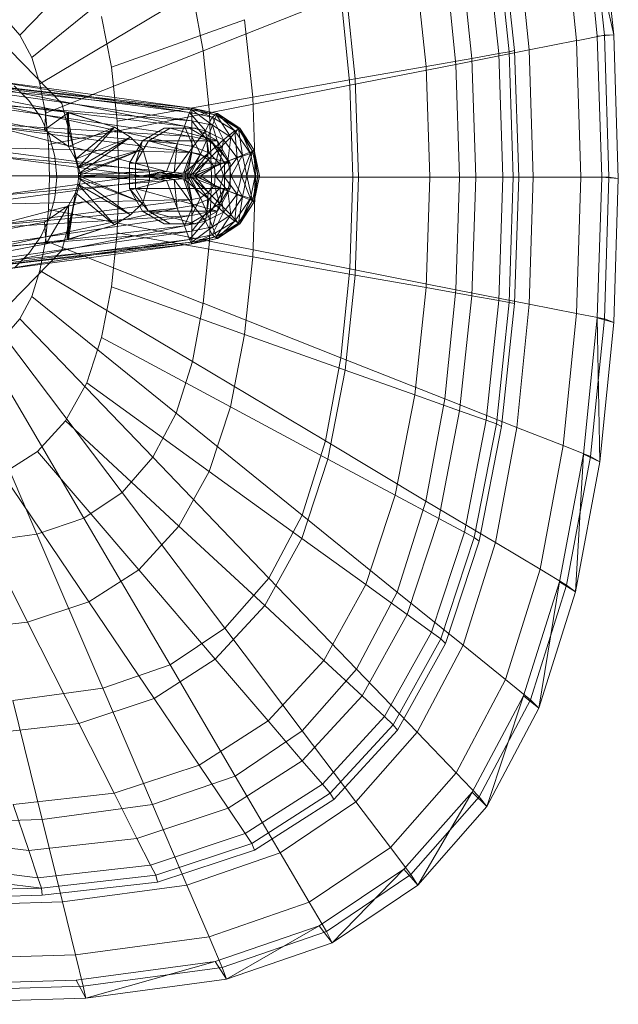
# Model space of a CAD drawing. Header units: metres. Extents: x 391.1 to 430.4, y 12.7 to 28.4.
# Tile 41 of 166: x 401.625 to 401.757, y 26.435 to 26.653. Entities that reach past the tile are written whole.
import ezdxf

# ---------------------------------------------------------------- set-up
doc = ezdxf.new("R2010")
doc.units = ezdxf.units.M
doc.layers.add('02_MOBILIARIO', color=7, linetype='Continuous', lineweight=18)
doc.layers.add('A-DETL-____-MBND', color=7, linetype='Continuous', lineweight=18)

# ---------------------------------------------------------------- blocks, each defined once
blk = doc.blocks.new('Family - Rentamans PB-155389-02_ELEC_P0')
at = {"layer": 'A-DETL-____-MBND', "color": 253, "true_color": 0xaaaaaa}
for p, q in [((0.16218, 0.24466), (0.13282, 0.21409)), ((0.26035, 0.21386), (0.2573, 0.24402)), ((0.26398, 0.21415), (0.2573, 0.24402)), ((0.26192, 0.2141), (0.25887, 0.24449)), ((0.26398, 0.21415), (0.26089, 0.24493)), ((0.25575, 0.21289), (0.25282, 0.2421)), ((0.23806, 0.23729), (0.24088, 0.21045)), ((0.23919, 0.23784), (0.24205, 0.21072)), ((0.24532, 0.21083), (0.24258, 0.23805)), ((0.16731, 0.23496), (0.13541, 0.20918)), ((0.2358, 0.23649), (0.23859, 0.21004)), ((0.22995, 0.23441), (0.23263, 0.20898)), ((0.22004, 0.23089), (0.22254, 0.20719)), ((0.22913, 0.20764), (0.2267, 0.23178)), ((0.20468, 0.22542), (0.20689, 0.20442)), ((0.17092, 0.2235), (0.13724, 0.20338)), ((0.17092, 0.2235), (0.1733, 0.21066)), ((0.20373, 0.22269), (0.1733, 0.21066)), ((0.20373, 0.22269), (0.2057, 0.20303)), ((0.12937, 0.21801), (0.13282, 0.21409)), ((0.15084, 0.21822), (0.15302, 0.20705)), ((0.15302, 0.20705), (0.18245, 0.21752)), ((0.18245, 0.21752), (0.18425, 0.2004)), ((0.13282, 0.21409), (0.13541, 0.20918)), ((0.25576, 0.21288), (0.26192, 0.2141)), ((0.26398, 0.21415), (0.26035, 0.21386)), ((0.26136, 0.18276), (0.26035, 0.21386)), ((0.26192, 0.2141), (0.26398, 0.21415)), ((0.26293, 0.18276), (0.26192, 0.2141)), ((0.265, 0.1824), (0.26398, 0.21415)), ((0.24532, 0.21083), (0.25575, 0.21289)), ((0.25672, 0.18276), (0.25576, 0.21288)), ((0.13052, 0.21088), (0.1421, 0.19899)), ((0.1421, 0.19899), (0.13052, 0.21088)), ((0.13541, 0.20918), (0.13724, 0.20338)), ((0.1733, 0.21066), (0.13844, 0.19688)), ((0.1733, 0.21066), (0.17468, 0.19692)), ((0.22254, 0.20719), (0.23263, 0.20898)), ((0.22913, 0.20764), (0.24532, 0.21083)), ((0.23263, 0.20898), (0.23859, 0.21004)), ((0.23263, 0.20898), (0.23351, 0.18276)), ((0.23859, 0.21004), (0.24088, 0.21045)), ((0.23859, 0.21004), (0.2395, 0.18276)), ((0.24088, 0.21045), (0.24205, 0.21072)), ((0.24088, 0.21045), (0.24181, 0.18276)), ((0.24205, 0.21072), (0.24299, 0.18276)), ((0.24622, 0.18276), (0.24532, 0.21083)), ((0.08657, 0.20799), (0.13857, 0.19799)), ((0.08657, 0.20799), (0.13857, 0.19799)), ((0.15302, 0.20705), (0.15427, 0.19509)), ((0.2057, 0.20303), (0.22913, 0.20764)), ((0.20689, 0.20442), (0.22254, 0.20719)), ((0.22254, 0.20719), (0.22336, 0.18276)), ((0.22993, 0.18276), (0.22913, 0.20764)), ((0.11077, 0.20469), (0.17077, 0.19759)), ((0.11077, 0.20469), (0.17077, 0.19799)), ((0.17077, 0.19799), (0.11077, 0.20469)), ((0.13827, 0.19319), (0.08227, 0.20349)), ((0.13827, 0.19319), (0.08227, 0.20349)), ((0.11377, 0.20329), (0.17077, 0.19519)), ((0.17077, 0.19759), (0.11377, 0.20329)), ((0.12677, 0.20399), (0.17077, 0.19799)), ((0.12677, 0.20399), (0.17027, 0.19699)), ((0.12677, 0.20259), (0.17027, 0.19699)), ((0.16917, 0.19399), (0.12677, 0.20259)), ((0.13157, 0.20287), (0.13481, 0.19963)), ((0.13157, 0.20287), (0.13481, 0.19963)), ((0.13724, 0.20338), (0.13844, 0.19688)), ((0.2057, 0.20303), (0.17468, 0.19693)), ((0.18425, 0.2004), (0.20689, 0.20442)), ((0.2057, 0.20303), (0.20635, 0.18276)), ((0.20689, 0.20442), (0.20762, 0.18276)), ((0.18425, 0.2004), (0.15428, 0.19509)), ((0.18425, 0.2004), (0.18485, 0.18276)), ((0.11777, 0.19949), (0.17077, 0.19169)), ((0.11777, 0.19949), (0.17077, 0.19519)), ((0.12677, 0.19899), (0.16917, 0.19399)), ((0.16757, 0.19009), (0.12677, 0.19899)), ((0.13481, 0.19963), (0.13743, 0.19588)), ((0.13481, 0.19963), (0.13743, 0.19588)), ((0.13857, 0.19799), (0.13827, 0.19319)), ((0.14327, 0.19699), (0.13857, 0.19799)), ((0.13857, 0.19799), (0.14357, 0.19699)), ((0.14327, 0.19699), (0.13857, 0.19799)), ((0.1421, 0.19899), (0.14634, 0.18276)), ((0.14634, 0.18276), (0.1421, 0.19899)), ((0.17027, 0.19699), (0.17077, 0.19799)), ((0.17077, 0.19799), (0.17077, 0.19759)), ((0.17077, 0.19799), (0.17627, 0.19639)), ((0.17077, 0.19799), (0.17637, 0.19679)), ((0.17637, 0.19679), (0.17077, 0.19799)), ((0.17077, 0.19799), (0.17647, 0.19679)), ((0.17527, 0.19599), (0.17077, 0.19799)), ((0.13743, 0.19588), (0.13937, 0.19174)), ((0.13743, 0.19588), (0.13937, 0.19174)), ((0.14357, 0.19699), (0.13827, 0.19319)), ((0.13844, 0.19688), (0.13914, 0.18993)), ((0.17468, 0.19692), (0.13914, 0.18993)), ((0.14327, 0.19699), (0.14357, 0.19699)), ((0.15367, 0.19379), (0.14327, 0.19699)), ((0.14507, 0.18669), (0.14327, 0.19699)), ((0.14357, 0.18949), (0.14327, 0.19699)), ((0.15367, 0.19379), (0.14357, 0.19699)), ((0.14357, 0.19699), (0.15367, 0.19379)), ((0.14357, 0.19699), (0.14357, 0.18949)), ((0.16917, 0.19399), (0.17027, 0.19699)), ((0.17027, 0.19699), (0.17527, 0.19599)), ((0.17027, 0.19699), (0.17377, 0.19299)), ((0.17077, 0.19759), (0.17077, 0.19519)), ((0.17077, 0.19759), (0.17537, 0.19419)), ((0.17627, 0.19639), (0.17077, 0.19759)), ((0.17377, 0.19299), (0.17527, 0.19599)), ((0.17468, 0.19692), (0.17514, 0.18276)), ((0.17527, 0.19599), (0.17637, 0.19679)), ((0.17527, 0.19599), (0.18027, 0.19299)), ((0.17777, 0.19099), (0.17527, 0.19599)), ((0.17627, 0.19639), (0.17537, 0.19419)), ((0.17647, 0.19679), (0.17627, 0.19639)), ((0.17627, 0.19639), (0.17937, 0.19159)), ((0.18107, 0.19339), (0.17627, 0.19639)), ((0.17637, 0.19679), (0.17647, 0.19679)), ((0.17637, 0.19679), (0.18137, 0.19359)), ((0.18027, 0.19299), (0.17637, 0.19679)), ((0.17647, 0.19679), (0.18107, 0.19339)), ((0.18137, 0.19359), (0.17647, 0.19679)), ((0.17647, 0.19679), (0.18137, 0.19359)), ((0.17077, 0.19169), (0.11947, 0.19479)), ((0.11947, 0.19479), (0.17077, 0.18819)), ((0.12677, 0.19399), (0.16757, 0.19009)), ((0.16517, 0.18399), (0.12677, 0.19399)), ((0.15367, 0.19379), (0.14357, 0.18949)), ((0.15367, 0.19379), (0.14507, 0.18669)), ((0.14507, 0.18669), (0.15367, 0.19379)), ((0.14557, 0.18479), (0.15367, 0.19379)), ((0.15367, 0.19379), (0.15727, 0.19159)), ((0.15727, 0.19159), (0.15367, 0.19379)), ((0.15428, 0.19509), (0.15469, 0.18276)), ((0.16757, 0.19009), (0.16917, 0.19399)), ((0.16917, 0.19399), (0.17377, 0.19299)), ((0.17107, 0.18949), (0.16917, 0.19399)), ((0.17077, 0.19519), (0.17077, 0.19169)), ((0.17077, 0.19519), (0.17407, 0.19099)), ((0.17077, 0.19519), (0.17537, 0.19419)), ((0.17537, 0.19419), (0.17407, 0.19099)), ((0.17537, 0.19419), (0.17687, 0.18909)), ((0.17537, 0.19419), (0.17937, 0.19159)), ((0.13827, 0.19319), (0.14357, 0.18949)), ((0.13827, 0.19319), (0.14357, 0.18949)), ((0.13937, 0.19174), (0.14055, 0.18732)), ((0.13937, 0.19174), (0.14055, 0.18732)), ((0.15727, 0.19159), (0.14507, 0.18669)), ((0.15727, 0.19159), (0.14557, 0.18479)), ((0.14557, 0.18479), (0.15727, 0.19159)), ((0.14577, 0.18349), (0.15727, 0.19159)), ((0.15727, 0.19159), (0.15997, 0.18889)), ((0.15997, 0.18889), (0.15727, 0.19159)), ((0.16465, 0.19359), (0.15986, 0.19079)), ((0.16119, 0.19079), (0.16599, 0.19359)), ((0.16599, 0.19359), (0.16465, 0.19359)), ((0.17028, 0.19359), (0.16465, 0.19359)), ((0.17644, 0.19079), (0.16599, 0.19359)), ((0.16599, 0.19359), (0.17163, 0.19359)), ((0.17163, 0.19359), (0.17028, 0.19359)), ((0.17509, 0.19079), (0.17028, 0.19359)), ((0.17077, 0.19169), (0.17077, 0.18819)), ((0.17407, 0.19099), (0.17077, 0.19169)), ((0.17077, 0.19169), (0.17267, 0.18779)), ((0.17107, 0.18949), (0.17377, 0.19299)), ((0.17644, 0.19079), (0.17163, 0.19359)), ((0.17377, 0.19299), (0.17777, 0.19099)), ((0.17377, 0.19299), (0.17457, 0.18809)), ((0.17937, 0.19159), (0.17687, 0.18909)), ((0.17777, 0.19099), (0.18027, 0.19299)), ((0.17937, 0.19159), (0.17877, 0.18629)), ((0.18107, 0.19339), (0.17937, 0.19159)), ((0.17937, 0.19159), (0.18197, 0.18759)), ((0.18027, 0.19299), (0.18137, 0.19359)), ((0.18027, 0.19299), (0.18377, 0.18799)), ((0.18077, 0.18699), (0.18027, 0.19299)), ((0.18137, 0.19359), (0.18107, 0.19339)), ((0.18107, 0.19339), (0.18197, 0.18759)), ((0.18417, 0.18849), (0.18107, 0.19339)), ((0.18137, 0.19359), (0.18417, 0.18849)), ((0.18137, 0.19359), (0.18457, 0.18869)), ((0.18457, 0.18869), (0.18137, 0.19359)), ((0.18377, 0.18799), (0.18137, 0.19359)), ((0.17077, 0.18819), (0.12097, 0.18939)), ((0.12097, 0.18939), (0.16927, 0.18299)), ((0.13914, 0.18993), (0.13937, 0.18276)), ((0.14357, 0.18949), (0.14507, 0.18669)), ((0.14357, 0.18949), (0.14507, 0.18669)), ((0.15986, 0.19079), (0.15705, 0.18579)), ((0.15986, 0.19079), (0.15837, 0.18579)), ((0.15837, 0.18579), (0.16119, 0.19079)), ((0.15986, 0.19079), (0.16119, 0.19079)), ((0.16119, 0.19079), (0.17644, 0.19079)), ((0.17925, 0.18579), (0.16119, 0.19079)), ((0.16517, 0.18399), (0.16757, 0.19009)), ((0.16687, 0.18379), (0.16757, 0.19009)), ((0.16687, 0.18379), (0.17107, 0.18949)), ((0.16757, 0.19009), (0.17107, 0.18949)), ((0.16897, 0.18359), (0.17107, 0.18949)), ((0.17107, 0.18949), (0.17457, 0.18809)), ((0.17407, 0.19099), (0.17267, 0.18779)), ((0.17687, 0.18909), (0.17407, 0.19099)), ((0.17407, 0.19099), (0.17437, 0.18659)), ((0.17457, 0.18809), (0.17777, 0.19099)), ((0.17644, 0.19079), (0.17509, 0.19079)), ((0.17925, 0.18579), (0.17509, 0.19079)), ((0.178, 0.18579), (0.17509, 0.19079)), ((0.17925, 0.18579), (0.17644, 0.19079)), ((0.17697, 0.18569), (0.17777, 0.19099)), ((0.17777, 0.19099), (0.18077, 0.18699)), ((0.12677, 0.18739), (0.16517, 0.18399)), ((0.15977, 0.18299), (0.12677, 0.18739)), ((0.14055, 0.18732), (0.14095, 0.18276)), ((0.14055, 0.18732), (0.14095, 0.18276)), ((0.15997, 0.18889), (0.14557, 0.18479)), ((0.15997, 0.18889), (0.14577, 0.18349)), ((0.14577, 0.18299), (0.15997, 0.18889)), ((0.14577, 0.18349), (0.15997, 0.18889)), ((0.15997, 0.18889), (0.16147, 0.18389)), ((0.16147, 0.18389), (0.15997, 0.18889)), ((0.16897, 0.18359), (0.17457, 0.18809)), ((0.17077, 0.18819), (0.16927, 0.18299)), ((0.17077, 0.18819), (0.16977, 0.18299)), ((0.17267, 0.18779), (0.16977, 0.18299)), ((0.17267, 0.18779), (0.17037, 0.18299)), ((0.17267, 0.18779), (0.17077, 0.18819)), ((0.17457, 0.18809), (0.17097, 0.18339)), ((0.17437, 0.18659), (0.17267, 0.18779)), ((0.17687, 0.18909), (0.17437, 0.18659)), ((0.17457, 0.18809), (0.17697, 0.18569)), ((0.17687, 0.18909), (0.17577, 0.18499)), ((0.17877, 0.18629), (0.17687, 0.18909)), ((0.18197, 0.18759), (0.17877, 0.18629)), ((0.18197, 0.18759), (0.17947, 0.18299)), ((0.18077, 0.18699), (0.18377, 0.18799)), ((0.18177, 0.18299), (0.18377, 0.18799)), ((0.18417, 0.18849), (0.18197, 0.18759)), ((0.18197, 0.18759), (0.18297, 0.18299)), ((0.18417, 0.18849), (0.18297, 0.18299)), ((0.18377, 0.18799), (0.18457, 0.18869)), ((0.18377, 0.18799), (0.18477, 0.18299)), ((0.18457, 0.18869), (0.18417, 0.18849)), ((0.18537, 0.18299), (0.18417, 0.18849)), ((0.18457, 0.18869), (0.18577, 0.18299)), ((0.18577, 0.18299), (0.18457, 0.18869)), ((0.18457, 0.18869), (0.18537, 0.18299)), ((0.18457, 0.18869), (0.18477, 0.18299)), ((0.14507, 0.18669), (0.14557, 0.18479)), ((0.14507, 0.18669), (0.14557, 0.18479)), ((0.15705, 0.18579), (0.15837, 0.18579)), ((0.15705, 0.18579), (0.15705, 0.18019)), ((0.15837, 0.18579), (0.17925, 0.18579)), ((0.15837, 0.18019), (0.15837, 0.18579)), ((0.17437, 0.18659), (0.17037, 0.18299)), ((0.17097, 0.18339), (0.17697, 0.18569)), ((0.17437, 0.18659), (0.17137, 0.18299)), ((0.17577, 0.18499), (0.17137, 0.18299)), ((0.17177, 0.18299), (0.17697, 0.18569)), ((0.17577, 0.18499), (0.17267, 0.18299)), ((0.17577, 0.18499), (0.17437, 0.18659)), ((0.17877, 0.18629), (0.17577, 0.18499)), ((0.17597, 0.18299), (0.17577, 0.18499)), ((0.17877, 0.18629), (0.17597, 0.18299)), ((0.17697, 0.18569), (0.18077, 0.18699)), ((0.17697, 0.18569), (0.17777, 0.18299)), ((0.17777, 0.18299), (0.18077, 0.18699)), ((0.178, 0.18019), (0.178, 0.18579)), ((0.178, 0.18579), (0.17925, 0.18579)), ((0.17947, 0.18299), (0.17877, 0.18629)), ((0.17925, 0.18019), (0.17925, 0.18579)), ((0.18077, 0.18699), (0.18177, 0.18299)), ((0.16927, 0.18299), (0.12097, 0.17659)), ((0.16927, 0.18299), (0.12177, 0.18299)), ((0.12677, 0.17859), (0.15977, 0.18299)), ((0.12687, 0.18299), (0.15977, 0.18299)), ((0.13937, 0.18276), (0.13914, 0.17559)), ((0.17514, 0.18276), (0.13937, 0.18276)), ((0.14095, 0.18276), (0.14055, 0.1782)), ((0.14095, 0.18276), (0.14055, 0.1782)), ((0.14634, 0.18276), (0.1421, 0.16652)), ((0.1421, 0.16652), (0.14634, 0.18276)), ((0.14557, 0.18479), (0.14577, 0.18349)), ((0.14557, 0.18479), (0.14577, 0.18349)), ((0.16147, 0.18389), (0.14577, 0.18349)), ((0.14577, 0.18299), (0.16147, 0.18389)), ((0.14577, 0.18349), (0.14577, 0.18299)), ((0.14577, 0.18349), (0.14577, 0.18299)), ((0.14577, 0.18299), (0.16147, 0.18209)), ((0.16147, 0.18209), (0.14577, 0.18299)), ((0.14577, 0.18249), (0.14577, 0.18299)), ((0.14577, 0.18299), (0.14577, 0.18249)), ((0.14577, 0.18299), (0.15997, 0.17709)), ((0.15997, 0.17709), (0.14577, 0.18299)), ((0.15469, 0.18276), (0.15428, 0.17043)), ((0.18485, 0.18276), (0.15469, 0.18276)), ((0.15977, 0.18299), (0.16517, 0.18399)), ((0.15977, 0.18299), (0.16077, 0.18299)), ((0.16517, 0.18199), (0.15977, 0.18299)), ((0.16077, 0.18299), (0.16517, 0.18399)), ((0.16077, 0.18299), (0.16687, 0.18379)), ((0.16517, 0.18199), (0.16077, 0.18299)), ((0.16077, 0.18299), (0.16377, 0.18299)), ((0.16687, 0.18219), (0.16077, 0.18299)), ((0.16147, 0.18209), (0.16147, 0.18389)), ((0.16147, 0.18389), (0.16147, 0.18209)), ((0.16377, 0.18299), (0.16687, 0.18379)), ((0.16377, 0.18299), (0.16897, 0.18359)), ((0.16687, 0.18219), (0.16377, 0.18299)), ((0.16377, 0.18299), (0.16477, 0.18299)), ((0.16897, 0.18239), (0.16377, 0.18299)), ((0.16477, 0.18299), (0.16897, 0.18359)), ((0.16477, 0.18299), (0.17097, 0.18339)), ((0.16897, 0.18239), (0.16477, 0.18299)), ((0.16477, 0.18299), (0.17177, 0.18299)), ((0.17097, 0.18259), (0.16477, 0.18299)), ((0.16517, 0.18399), (0.16687, 0.18379)), ((0.16687, 0.18379), (0.16897, 0.18359)), ((0.16897, 0.18359), (0.17097, 0.18339)), ((0.16977, 0.18299), (0.16927, 0.18299)), ((0.16927, 0.18299), (0.17077, 0.17779)), ((0.16977, 0.18299), (0.17077, 0.17779)), ((0.17037, 0.18299), (0.16977, 0.18299)), ((0.16977, 0.18299), (0.17267, 0.17819)), ((0.17037, 0.18299), (0.17267, 0.17819)), ((0.17137, 0.18299), (0.17037, 0.18299)), ((0.17037, 0.18299), (0.17437, 0.17939)), ((0.17097, 0.18339), (0.17177, 0.18299)), ((0.17097, 0.18259), (0.17177, 0.18299)), ((0.17137, 0.18299), (0.17437, 0.17939)), ((0.17267, 0.18299), (0.17137, 0.18299)), ((0.17137, 0.18299), (0.17577, 0.18099)), ((0.17177, 0.18299), (0.17777, 0.18299)), ((0.17177, 0.18299), (0.17697, 0.18029)), ((0.17597, 0.18299), (0.17267, 0.18299)), ((0.17267, 0.18299), (0.17577, 0.18099)), ((0.17514, 0.18276), (0.17468, 0.16859)), ((0.20635, 0.18276), (0.17514, 0.18276)), ((0.17597, 0.18299), (0.17577, 0.18099)), ((0.17947, 0.18299), (0.17597, 0.18299)), ((0.17877, 0.17969), (0.17597, 0.18299)), ((0.17697, 0.18029), (0.17777, 0.18299)), ((0.17777, 0.18299), (0.18177, 0.18299)), ((0.17777, 0.18299), (0.18077, 0.17899)), ((0.17947, 0.18299), (0.17877, 0.17969)), ((0.18297, 0.18299), (0.17947, 0.18299)), ((0.18197, 0.17839), (0.17947, 0.18299)), ((0.18077, 0.17899), (0.18177, 0.18299)), ((0.18177, 0.18299), (0.18477, 0.18299)), ((0.18177, 0.18299), (0.18377, 0.17799)), ((0.18297, 0.18299), (0.18197, 0.17839)), ((0.18537, 0.18299), (0.18297, 0.18299)), ((0.18297, 0.18299), (0.18417, 0.17749)), ((0.18477, 0.18299), (0.18377, 0.17799)), ((0.18537, 0.18299), (0.18417, 0.17749)), ((0.18485, 0.18276), (0.18425, 0.16511)), ((0.18457, 0.17729), (0.18577, 0.18299)), ((0.18577, 0.18299), (0.18457, 0.17729)), ((0.18457, 0.17729), (0.18537, 0.18299)), ((0.18477, 0.18299), (0.18457, 0.17729)), ((0.18477, 0.18299), (0.18577, 0.18299)), ((0.20762, 0.18276), (0.18485, 0.18276)), ((0.18577, 0.18299), (0.18537, 0.18299)), ((0.20635, 0.18276), (0.2057, 0.16248)), ((0.20635, 0.18276), (0.22993, 0.18276)), ((0.20762, 0.18276), (0.20689, 0.1611)), ((0.20762, 0.18276), (0.22336, 0.18276)), ((0.22336, 0.18276), (0.22254, 0.15832)), ((0.22336, 0.18276), (0.23351, 0.18276)), ((0.22913, 0.15787), (0.22993, 0.18276)), ((0.22993, 0.18276), (0.24622, 0.18276)), ((0.23351, 0.18276), (0.23262, 0.15653)), ((0.23351, 0.18276), (0.2395, 0.18276)), ((0.2395, 0.18276), (0.23859, 0.15548)), ((0.2395, 0.18276), (0.24181, 0.18276)), ((0.24181, 0.18276), (0.24088, 0.15507)), ((0.24181, 0.18276), (0.24299, 0.18276)), ((0.24299, 0.18276), (0.24205, 0.15479)), ((0.24532, 0.15469), (0.24622, 0.18276)), ((0.24622, 0.18276), (0.25672, 0.18276)), ((0.25576, 0.15263), (0.25672, 0.18276)), ((0.25672, 0.18276), (0.26293, 0.18276)), ((0.26035, 0.15166), (0.26136, 0.18276)), ((0.265, 0.1824), (0.26136, 0.18276)), ((0.26192, 0.15141), (0.26293, 0.18276)), ((0.26293, 0.18276), (0.265, 0.1824)), ((0.12677, 0.17859), (0.16517, 0.18199)), ((0.12677, 0.17199), (0.16517, 0.18199)), ((0.14507, 0.17929), (0.14557, 0.18119)), ((0.14557, 0.18119), (0.14507, 0.17929)), ((0.14557, 0.18119), (0.14577, 0.18249)), ((0.14577, 0.18249), (0.14557, 0.18119)), ((0.15727, 0.17439), (0.14557, 0.18119)), ((0.14557, 0.18119), (0.15727, 0.17439)), ((0.14557, 0.18119), (0.15367, 0.17219)), ((0.15367, 0.17219), (0.14557, 0.18119)), ((0.15997, 0.17709), (0.14577, 0.18249)), ((0.14577, 0.18249), (0.15997, 0.17709)), ((0.14577, 0.18249), (0.15727, 0.17439)), ((0.15727, 0.17439), (0.14577, 0.18249)), ((0.15997, 0.17709), (0.16147, 0.18209)), ((0.16147, 0.18209), (0.15997, 0.17709)), ((0.16517, 0.18199), (0.16687, 0.18219)), ((0.16757, 0.17589), (0.16517, 0.18199)), ((0.16687, 0.18219), (0.16897, 0.18239)), ((0.16757, 0.17589), (0.16687, 0.18219)), ((0.17107, 0.17649), (0.16687, 0.18219)), ((0.16897, 0.18239), (0.17097, 0.18259)), ((0.17107, 0.17649), (0.16897, 0.18239)), ((0.17457, 0.17789), (0.16897, 0.18239)), ((0.17097, 0.18259), (0.17697, 0.18029)), ((0.17457, 0.17789), (0.17097, 0.18259)), ((0.17577, 0.18099), (0.17437, 0.17939)), ((0.17577, 0.18099), (0.17687, 0.17689)), ((0.17577, 0.18099), (0.17877, 0.17969)), ((0.26398, 0.15065), (0.265, 0.1824)), ((0.14327, 0.16899), (0.14507, 0.17929)), ((0.14357, 0.17649), (0.14507, 0.17929)), ((0.14507, 0.17929), (0.14357, 0.17649)), ((0.14507, 0.17929), (0.14357, 0.16899)), ((0.15367, 0.17219), (0.14507, 0.17929)), ((0.14507, 0.17929), (0.15367, 0.17219)), ((0.15705, 0.18019), (0.15837, 0.18019)), ((0.15705, 0.18019), (0.16119, 0.17519)), ((0.15705, 0.18019), (0.15986, 0.17519)), ((0.15837, 0.18019), (0.17925, 0.18019)), ((0.16119, 0.17519), (0.15837, 0.18019)), ((0.15837, 0.18019), (0.17644, 0.17519)), ((0.17437, 0.17939), (0.17267, 0.17819)), ((0.17437, 0.17939), (0.17407, 0.17499)), ((0.17437, 0.17939), (0.17687, 0.17689)), ((0.17457, 0.17789), (0.17697, 0.18029)), ((0.17509, 0.17519), (0.178, 0.18019)), ((0.17644, 0.17519), (0.17925, 0.18019)), ((0.17644, 0.17519), (0.178, 0.18019)), ((0.17877, 0.17969), (0.17687, 0.17689)), ((0.17697, 0.18029), (0.18077, 0.17899)), ((0.17697, 0.18029), (0.17777, 0.17499)), ((0.17777, 0.17499), (0.18077, 0.17899)), ((0.17925, 0.18019), (0.178, 0.18019)), ((0.18197, 0.17839), (0.17877, 0.17969)), ((0.17877, 0.17969), (0.17937, 0.17439)), ((0.18197, 0.17839), (0.17937, 0.17439)), ((0.18077, 0.17899), (0.18027, 0.17299)), ((0.18077, 0.17899), (0.18377, 0.17799)), ((0.18107, 0.17259), (0.18197, 0.17839)), ((0.18417, 0.17749), (0.18197, 0.17839)), ((0.17077, 0.17779), (0.11947, 0.17119)), ((0.17077, 0.17779), (0.12097, 0.17659)), ((0.13827, 0.17279), (0.14357, 0.17649)), ((0.14357, 0.17649), (0.13827, 0.17279)), ((0.13857, 0.16799), (0.14357, 0.17649)), ((0.14055, 0.1782), (0.13937, 0.17378)), ((0.14055, 0.1782), (0.13937, 0.17378)), ((0.14327, 0.16899), (0.14357, 0.17649)), ((0.14357, 0.17649), (0.14357, 0.16899)), ((0.15727, 0.17439), (0.15997, 0.17709)), ((0.15997, 0.17709), (0.15727, 0.17439)), ((0.16757, 0.17589), (0.17107, 0.17649)), ((0.17107, 0.17649), (0.16917, 0.17199)), ((0.17267, 0.17819), (0.17077, 0.17779)), ((0.17267, 0.17819), (0.17077, 0.17429)), ((0.17077, 0.17779), (0.17077, 0.17429)), ((0.17457, 0.17789), (0.17107, 0.17649)), ((0.17377, 0.17299), (0.17107, 0.17649)), ((0.17267, 0.17819), (0.17407, 0.17499)), ((0.17457, 0.17789), (0.17377, 0.17299)), ((0.17687, 0.17689), (0.17407, 0.17499)), ((0.17777, 0.17499), (0.17457, 0.17789)), ((0.17687, 0.17689), (0.17537, 0.17179)), ((0.17687, 0.17689), (0.17937, 0.17439)), ((0.18377, 0.17799), (0.18027, 0.17299)), ((0.18417, 0.17749), (0.18107, 0.17259)), ((0.18377, 0.17799), (0.18137, 0.17239)), ((0.18417, 0.17749), (0.18137, 0.17239)), ((0.18137, 0.17239), (0.18457, 0.17729)), ((0.18457, 0.17729), (0.18137, 0.17239)), ((0.18377, 0.17799), (0.18457, 0.17729)), ((0.18457, 0.17729), (0.18417, 0.17749)), ((0.17077, 0.17429), (0.11777, 0.16649)), ((0.17077, 0.17429), (0.11947, 0.17119)), ((0.12677, 0.17199), (0.16757, 0.17589)), ((0.12677, 0.16699), (0.16757, 0.17589)), ((0.13914, 0.17559), (0.13844, 0.16864)), ((0.17468, 0.16859), (0.13914, 0.17559)), ((0.15367, 0.17219), (0.15727, 0.17439)), ((0.15727, 0.17439), (0.15367, 0.17219)), ((0.15986, 0.17519), (0.16119, 0.17519)), ((0.15986, 0.17519), (0.16465, 0.17239)), ((0.16119, 0.17519), (0.17644, 0.17519)), ((0.16599, 0.17239), (0.16119, 0.17519)), ((0.16119, 0.17519), (0.17163, 0.17239)), ((0.16917, 0.17199), (0.16757, 0.17589)), ((0.17028, 0.17239), (0.17509, 0.17519)), ((0.17407, 0.17499), (0.17077, 0.17429)), ((0.17407, 0.17499), (0.17077, 0.17079)), ((0.17077, 0.17429), (0.17077, 0.17079)), ((0.17163, 0.17239), (0.17644, 0.17519)), ((0.17777, 0.17499), (0.17377, 0.17299)), ((0.17407, 0.17499), (0.17537, 0.17179)), ((0.17644, 0.17519), (0.17509, 0.17519)), ((0.17527, 0.16999), (0.17777, 0.17499)), ((0.17937, 0.17439), (0.17537, 0.17179)), ((0.17937, 0.17439), (0.17627, 0.16959)), ((0.18027, 0.17299), (0.17777, 0.17499)), ((0.17937, 0.17439), (0.18107, 0.17259)), ((0.08227, 0.16249), (0.13827, 0.17279)), ((0.08227, 0.16249), (0.13827, 0.17279)), ((0.16917, 0.17199), (0.12677, 0.16339)), ((0.16917, 0.17199), (0.12677, 0.16699)), ((0.13937, 0.17378), (0.13743, 0.16963)), ((0.13937, 0.17378), (0.13743, 0.16963)), ((0.13827, 0.17279), (0.13857, 0.16799)), ((0.14327, 0.16899), (0.15367, 0.17219)), ((0.15367, 0.17219), (0.14357, 0.16899)), ((0.14357, 0.16899), (0.15367, 0.17219)), ((0.16465, 0.17239), (0.16599, 0.17239)), ((0.16465, 0.17239), (0.17028, 0.17239)), ((0.17163, 0.17239), (0.16599, 0.17239)), ((0.17377, 0.17299), (0.16917, 0.17199)), ((0.17027, 0.16899), (0.16917, 0.17199)), ((0.17377, 0.17299), (0.17027, 0.16899)), ((0.17028, 0.17239), (0.17163, 0.17239)), ((0.17527, 0.16999), (0.17377, 0.17299)), ((0.18027, 0.17299), (0.17527, 0.16999)), ((0.18107, 0.17259), (0.17627, 0.16959)), ((0.18027, 0.17299), (0.17637, 0.16919)), ((0.18137, 0.17239), (0.17637, 0.16919)), ((0.18107, 0.17259), (0.17647, 0.16919)), ((0.18137, 0.17239), (0.17647, 0.16919)), ((0.17647, 0.16919), (0.18137, 0.17239)), ((0.18137, 0.17239), (0.18027, 0.17299)), ((0.18137, 0.17239), (0.18107, 0.17259)), ((0.17077, 0.17079), (0.11377, 0.16269)), ((0.17077, 0.17079), (0.11777, 0.16649)), ((0.15428, 0.17043), (0.15302, 0.15847)), ((0.18425, 0.16511), (0.15428, 0.17043)), ((0.17527, 0.16999), (0.17027, 0.16899)), ((0.17537, 0.17179), (0.17077, 0.17079)), ((0.17537, 0.17179), (0.17077, 0.16839)), ((0.17077, 0.17079), (0.17077, 0.16839)), ((0.17077, 0.16799), (0.17527, 0.16999)), ((0.17637, 0.16919), (0.17527, 0.16999)), ((0.17537, 0.17179), (0.17627, 0.16959)), ((0.13857, 0.16799), (0.08657, 0.15799)), ((0.08657, 0.15799), (0.13857, 0.16799)), ((0.17077, 0.16839), (0.11077, 0.16129)), ((0.17077, 0.16799), (0.11077, 0.16129)), ((0.17077, 0.16799), (0.11077, 0.16129)), ((0.17077, 0.16839), (0.11377, 0.16269)), ((0.17027, 0.16899), (0.12677, 0.16199)), ((0.17027, 0.16899), (0.12677, 0.16339)), ((0.17077, 0.16799), (0.12677, 0.16199)), ((0.13743, 0.16963), (0.13481, 0.16588)), ((0.13743, 0.16963), (0.13481, 0.16588)), ((0.13844, 0.16864), (0.13724, 0.16214)), ((0.1733, 0.15485), (0.13844, 0.16864)), ((0.13857, 0.16799), (0.14327, 0.16899)), ((0.14357, 0.16899), (0.13857, 0.16799)), ((0.13857, 0.16799), (0.14357, 0.16899)), ((0.14357, 0.16899), (0.14327, 0.16899)), ((0.17077, 0.16799), (0.17027, 0.16899)), ((0.17627, 0.16959), (0.17077, 0.16839)), ((0.17627, 0.16959), (0.17077, 0.16799)), ((0.17647, 0.16919), (0.17077, 0.16799)), ((0.17647, 0.16919), (0.17077, 0.16799)), ((0.17637, 0.16919), (0.17077, 0.16799)), ((0.17077, 0.16839), (0.17077, 0.16799)), ((0.17468, 0.16859), (0.1733, 0.15486)), ((0.2057, 0.16248), (0.17468, 0.16859)), ((0.17627, 0.16959), (0.17647, 0.16919)), ((0.17647, 0.16919), (0.17637, 0.16919)), ((0.1421, 0.16652), (0.13052, 0.15464)), ((0.13052, 0.15464), (0.1421, 0.16652)), ((0.13481, 0.16588), (0.13157, 0.16265)), ((0.13481, 0.16588), (0.13157, 0.16265)), ((0.18425, 0.16511), (0.18245, 0.148)), ((0.20689, 0.1611), (0.18425, 0.16511)), ((0.13724, 0.16214), (0.13541, 0.15634)), ((0.17092, 0.14201), (0.13724, 0.16214)), ((0.2057, 0.16248), (0.20373, 0.14283)), ((0.20689, 0.1611), (0.20468, 0.14009)), ((0.2057, 0.16248), (0.22913, 0.15787)), ((0.22254, 0.15832), (0.20689, 0.1611)), ((0.15302, 0.15847), (0.15084, 0.14729)), ((0.18245, 0.148), (0.15302, 0.15847)), ((0.22254, 0.15832), (0.22004, 0.13463)), ((0.22254, 0.15832), (0.23263, 0.15653)), ((0.2267, 0.13374), (0.22913, 0.15787)), ((0.22913, 0.15787), (0.24532, 0.15469)), ((0.13541, 0.15634), (0.13282, 0.15143)), ((0.16731, 0.13056), (0.13541, 0.15634)), ((0.1733, 0.15486), (0.17092, 0.14201)), ((0.20373, 0.14283), (0.1733, 0.15486)), ((0.23263, 0.15653), (0.22995, 0.13111)), ((0.23263, 0.15653), (0.23859, 0.15548)), ((0.23859, 0.15548), (0.2358, 0.12902)), ((0.24088, 0.15507), (0.23806, 0.12822)), ((0.23859, 0.15548), (0.24088, 0.15507)), ((0.24205, 0.15479), (0.23919, 0.12768)), ((0.24088, 0.15507), (0.24205, 0.15479)), ((0.24258, 0.12746), (0.24532, 0.15469)), ((0.24532, 0.15469), (0.25575, 0.15263)), ((0.25282, 0.12342), (0.25575, 0.15263)), ((0.25576, 0.15263), (0.26192, 0.15142)), ((0.13282, 0.15143), (0.12937, 0.14751)), ((0.16218, 0.12086), (0.13282, 0.15143)), ((0.2573, 0.1215), (0.26035, 0.15166)), ((0.25887, 0.12102), (0.26192, 0.15141)), ((0.26089, 0.11987), (0.26035, 0.15166)), ((0.26035, 0.15166), (0.26398, 0.15065)), ((0.26089, 0.11987), (0.26398, 0.15065)), ((0.26192, 0.15141), (0.26398, 0.15065)), ((0.18245, 0.148), (0.17934, 0.13201)), ((0.20468, 0.14009), (0.18245, 0.148)), ((0.15537, 0.1131), (0.12937, 0.14751)), ((0.15084, 0.14729), (0.14756, 0.13732)), ((0.17934, 0.13201), (0.15084, 0.14729)), ((0.14692, 0.10743), (0.12509, 0.14464)), ((0.11983, 0.14281), (0.13653, 0.10383)), ((0.17092, 0.14201), (0.16731, 0.13056)), ((0.20031, 0.12445), (0.17092, 0.14201)), ((0.20373, 0.14283), (0.20031, 0.12445)), ((0.2267, 0.13374), (0.20373, 0.14283)), ((0.20468, 0.14009), (0.20086, 0.12046)), ((0.22004, 0.13463), (0.20468, 0.14009)), ((0.14756, 0.13732), (0.14288, 0.12888)), ((0.17464, 0.11773), (0.14756, 0.13732)), ((0.22004, 0.13463), (0.21574, 0.11248)), ((0.22995, 0.13111), (0.22004, 0.13463)), ((0.22251, 0.11118), (0.2267, 0.13374)), ((0.24258, 0.12746), (0.2267, 0.13374)), ((0.16731, 0.13056), (0.16218, 0.12086)), ((0.19515, 0.10805), (0.16731, 0.13056)), ((0.17934, 0.13201), (0.17464, 0.11773)), ((0.20086, 0.12046), (0.17934, 0.13201)), ((0.22995, 0.13111), (0.22533, 0.10733)), ((0.22995, 0.13111), (0.2358, 0.12902)), ((0.14288, 0.12888), (0.13667, 0.12213)), ((0.16795, 0.10565), (0.14288, 0.12888)), ((0.2358, 0.12902), (0.23099, 0.1043)), ((0.2358, 0.12902), (0.23806, 0.12822)), ((0.23806, 0.12822), (0.23317, 0.10312)), ((0.23919, 0.12768), (0.23426, 0.10233)), ((0.23785, 0.10202), (0.24258, 0.12746)), ((0.23806, 0.12822), (0.23919, 0.12768)), ((0.25282, 0.12342), (0.24258, 0.12746)), ((0.20031, 0.12445), (0.19515, 0.10805)), ((0.22251, 0.11118), (0.20031, 0.12445)), ((0.13667, 0.12213), (0.12897, 0.11719)), ((0.13667, 0.12213), (0.15906, 0.09599)), ((0.24775, 0.09611), (0.25282, 0.12342)), ((0.25887, 0.12102), (0.25282, 0.12342)), ((0.16218, 0.12086), (0.15537, 0.1131)), ((0.18781, 0.09417), (0.16218, 0.12086)), ((0.20086, 0.12046), (0.19509, 0.10294)), ((0.21574, 0.11248), (0.20086, 0.12046)), ((0.25202, 0.0933), (0.2573, 0.1215)), ((0.25359, 0.09261), (0.25887, 0.12102)), ((0.25554, 0.09109), (0.2573, 0.1215)), ((0.25554, 0.09109), (0.26089, 0.11987)), ((0.2573, 0.1215), (0.26089, 0.11987)), ((0.26089, 0.11987), (0.25887, 0.12102)), ((0.17464, 0.11773), (0.16795, 0.10565)), ((0.19509, 0.10294), (0.17464, 0.11773)), ((0.12897, 0.11719), (0.14804, 0.08893)), ((0.1195, 0.11406), (0.13449, 0.08444)), ((0.15536, 0.1131), (0.14692, 0.10743)), ((0.17806, 0.08308), (0.15536, 0.1131)), ((0.21574, 0.11248), (0.20923, 0.09272)), ((0.22533, 0.10733), (0.21574, 0.11248)), ((0.21618, 0.09106), (0.22251, 0.11118)), ((0.23785, 0.10202), (0.22251, 0.11118)), ((0.14692, 0.10743), (0.13653, 0.10383)), ((0.14692, 0.10743), (0.16597, 0.07496)), ((0.19515, 0.10805), (0.18781, 0.09417)), ((0.21618, 0.09106), (0.19515, 0.10805)), ((0.22533, 0.10733), (0.21834, 0.08613)), ((0.23099, 0.1043), (0.22533, 0.10733)), ((0.16795, 0.10565), (0.15906, 0.09599)), ((0.18688, 0.08811), (0.16795, 0.10565)), ((0.13653, 0.10383), (0.12264, 0.10196)), ((0.13653, 0.10383), (0.1511, 0.06981)), ((0.19509, 0.10294), (0.18688, 0.08811)), ((0.20923, 0.09272), (0.19509, 0.10294)), ((0.23099, 0.1043), (0.22372, 0.08223)), ((0.23317, 0.10312), (0.2258, 0.08073)), ((0.23426, 0.10233), (0.22681, 0.07971)), ((0.23099, 0.10429), (0.23317, 0.10312)), ((0.23317, 0.10312), (0.23426, 0.10233)), ((0.23071, 0.07931), (0.23785, 0.10202)), ((0.24775, 0.09611), (0.23785, 0.10202)), ((0.15906, 0.09599), (0.14804, 0.08893)), ((0.15906, 0.09599), (0.17596, 0.07625)), ((0.24008, 0.07174), (0.24775, 0.09611)), ((0.25359, 0.09261), (0.24775, 0.09611)), ((0.18781, 0.09417), (0.17806, 0.08308)), ((0.20717, 0.07402), (0.18781, 0.09417)), ((0.20923, 0.09272), (0.19996, 0.07599)), ((0.21834, 0.08613), (0.20923, 0.09272)), ((0.24405, 0.06815), (0.25202, 0.0933)), ((0.24562, 0.06727), (0.25359, 0.09261)), ((0.24746, 0.06542), (0.25202, 0.0933)), ((0.25202, 0.0933), (0.25554, 0.09109)), ((0.25554, 0.09109), (0.25359, 0.09261)), ((0.20717, 0.07402), (0.21618, 0.09106)), ((0.23071, 0.07931), (0.21618, 0.09106)), ((0.24746, 0.06542), (0.25554, 0.09109)), ((0.14804, 0.08893), (0.13449, 0.08444)), ((0.14804, 0.08893), (0.16244, 0.06758)), ((0.18688, 0.08811), (0.17596, 0.07625)), ((0.19996, 0.07599), (0.18688, 0.08811)), ((0.21834, 0.08613), (0.20839, 0.06817)), ((0.22372, 0.08223), (0.21834, 0.08613)), ((0.13449, 0.08444), (0.1184, 0.08263)), ((0.13449, 0.08444), (0.14581, 0.06207)), ((0.17806, 0.08308), (0.16597, 0.07496)), ((0.19519, 0.0604), (0.17806, 0.08308)), ((0.22372, 0.08223), (0.21338, 0.06355)), ((0.2258, 0.08073), (0.2153, 0.06177)), ((0.2258, 0.08073), (0.22372, 0.08223)), ((0.2258, 0.08073), (0.22681, 0.07971)), ((0.22681, 0.07971), (0.21621, 0.06056)), ((0.22054, 0.06009), (0.23071, 0.07931)), ((0.24008, 0.07174), (0.23071, 0.07931)), ((0.17596, 0.07625), (0.16244, 0.06758)), ((0.17596, 0.07625), (0.18765, 0.06261)), ((0.16597, 0.07496), (0.1511, 0.06981)), ((0.16597, 0.07496), (0.18036, 0.05043)), ((0.19996, 0.07599), (0.18765, 0.06261)), ((0.19519, 0.0604), (0.20717, 0.07402)), ((0.20839, 0.06817), (0.19996, 0.07599)), ((0.22054, 0.06009), (0.20717, 0.07402)), ((0.1511, 0.06981), (0.13123, 0.06713)), ((0.1511, 0.06981), (0.1621, 0.04411)), ((0.22917, 0.05111), (0.24008, 0.07174)), ((0.24562, 0.06727), (0.24008, 0.07174)), ((0.16244, 0.06758), (0.14581, 0.06207)), ((0.16244, 0.06758), (0.17239, 0.05283)), ((0.20839, 0.06817), (0.19518, 0.05382)), ((0.21338, 0.06355), (0.20839, 0.06817)), ((0.2327, 0.04685), (0.24405, 0.06815)), ((0.23596, 0.04368), (0.24405, 0.06815)), ((0.24405, 0.06815), (0.24746, 0.06542)), ((0.13123, 0.06713), (0.13772, 0.04082)), ((0.23426, 0.04581), (0.24562, 0.06727)), ((0.23596, 0.04368), (0.24746, 0.06542)), ((0.24562, 0.06727), (0.24746, 0.06542)), ((0.21338, 0.06355), (0.19963, 0.04862)), ((0.2153, 0.06177), (0.21338, 0.06355)), ((0.14581, 0.06207), (0.12606, 0.05985)), ((0.14581, 0.06207), (0.15363, 0.04662)), ((0.18765, 0.06261), (0.17239, 0.05283)), ((0.18765, 0.06261), (0.19518, 0.05382)), ((0.2153, 0.06177), (0.20135, 0.04662)), ((0.21621, 0.06056), (0.2153, 0.06177)), ((0.18036, 0.05043), (0.19519, 0.0604)), ((0.20704, 0.04473), (0.19519, 0.0604)), ((0.21621, 0.06056), (0.20212, 0.04526)), ((0.20704, 0.04473), (0.22054, 0.06009)), ((0.22917, 0.05111), (0.22054, 0.06009)), ((0.17239, 0.05283), (0.15363, 0.04662)), ((0.17239, 0.05283), (0.17881, 0.04332)), ((0.19518, 0.05382), (0.17881, 0.04332)), ((0.19518, 0.05382), (0.19963, 0.04862)), ((0.18036, 0.05043), (0.1621, 0.04411)), ((0.18036, 0.05043), (0.1903, 0.03348)), ((0.21467, 0.03462), (0.22917, 0.05111)), ((0.22917, 0.05111), (0.23426, 0.04581)), ((0.19963, 0.04862), (0.1826, 0.0377)), ((0.19963, 0.04862), (0.20135, 0.04662)), ((0.15363, 0.04662), (0.13135, 0.04411)), ((0.15363, 0.04662), (0.15867, 0.03665)), ((0.20135, 0.04662), (0.18406, 0.03553)), ((0.20135, 0.04662), (0.20212, 0.04526)), ((0.21762, 0.02983), (0.2327, 0.04685)), ((0.21918, 0.02865), (0.23426, 0.04581)), ((0.22069, 0.0263), (0.2327, 0.04685)), ((0.2327, 0.04685), (0.23596, 0.04368)), ((0.23426, 0.04581), (0.23596, 0.04368)), ((0.13135, 0.04411), (0.13476, 0.03396)), ((0.1621, 0.04411), (0.13772, 0.04082)), ((0.1621, 0.04411), (0.16971, 0.02635)), ((0.20212, 0.04526), (0.18466, 0.03406)), ((0.1903, 0.03348), (0.20704, 0.04473)), ((0.20704, 0.04473), (0.21467, 0.03462)), ((0.22069, 0.0263), (0.23596, 0.04368)), ((0.17881, 0.04332), (0.15867, 0.03665)), ((0.17881, 0.04332), (0.1826, 0.0377)), ((0.13772, 0.04082), (0.10273, 0.03978)), ((0.13772, 0.04082), (0.1422, 0.02264)), ((0.1826, 0.0377), (0.16165, 0.03076)), ((0.1826, 0.0377), (0.18406, 0.03553)), ((0.13476, 0.03396), (0.11696, 0.0362)), ((0.15867, 0.03665), (0.13476, 0.03396)), ((0.15867, 0.03665), (0.16165, 0.03076)), ((0.18406, 0.03553), (0.1628, 0.0285)), ((0.18406, 0.03553), (0.18466, 0.03406)), ((0.13476, 0.03396), (0.13678, 0.02796)), ((0.18466, 0.03406), (0.16318, 0.02695)), ((0.16971, 0.02635), (0.1903, 0.03348)), ((0.1903, 0.03348), (0.19671, 0.02256)), ((0.19671, 0.02256), (0.21467, 0.03462)), ((0.21467, 0.03462), (0.21918, 0.02865)), ((0.16165, 0.03076), (0.13678, 0.02796)), ((0.16165, 0.03076), (0.1628, 0.0285)), ((0.13678, 0.02796), (0.11825, 0.0303)), ((0.1628, 0.0285), (0.13755, 0.02565)), ((0.1628, 0.0285), (0.16318, 0.02695)), ((0.19894, 0.01737), (0.21762, 0.02983)), ((0.2005, 0.0161), (0.21918, 0.02865)), ((0.20176, 0.01359), (0.21762, 0.02983)), ((0.21762, 0.02983), (0.22069, 0.0263)), ((0.21918, 0.02865), (0.22069, 0.0263)), ((0.13755, 0.02565), (0.11875, 0.02802)), ((0.13678, 0.02796), (0.13755, 0.02565)), ((0.16318, 0.02695), (0.13769, 0.02408)), ((0.16971, 0.02635), (0.1422, 0.02264)), ((0.16971, 0.02635), (0.17461, 0.0149)), ((0.20176, 0.01359), (0.22069, 0.0263)), ((0.13769, 0.02408), (0.11557, 0.02353)), ((0.13755, 0.02565), (0.11566, 0.02511)), ((0.13755, 0.02565), (0.13769, 0.02408)), ((0.1422, 0.02264), (0.10273, 0.02147)), ((0.1422, 0.02264), (0.14508, 0.01092)), ((0.17461, 0.0149), (0.19671, 0.02256)), ((0.19671, 0.02256), (0.2005, 0.0161)), ((0.17596, 0.00947), (0.19894, 0.01737)), ((0.17751, 0.00814), (0.2005, 0.0161)), ((0.17848, 0.00552), (0.19894, 0.01737)), ((0.19894, 0.01737), (0.20176, 0.01359)), ((0.2005, 0.0161), (0.20176, 0.01359)), ((0.14508, 0.01092), (0.17461, 0.0149)), ((0.17461, 0.0149), (0.17751, 0.00814)), ((0.17848, 0.00552), (0.20176, 0.01359)), ((0.14508, 0.01092), (0.10273, 0.00966)), ((0.14508, 0.01092), (0.14679, 0.004)), ((0.14525, 0.00536), (0.17596, 0.00947)), ((0.14736, 0.00133), (0.17596, 0.00947)), ((0.17596, 0.00947), (0.17848, 0.00552)), ((0.14679, 0.004), (0.17751, 0.00814)), ((0.17751, 0.00814), (0.17848, 0.00552)), ((0.10273, 0.0041), (0.14525, 0.00536)), ((0.14736, 0.00133), (0.14525, 0.00536)), ((0.14736, 0.00133), (0.17848, 0.00552)), ((0.10273, 0.00269), (0.14679, 0.004)), ((0.14679, 0.004), (0.14736, 0.00133)), ((0.10273, 0), (0.14736, 0.00133))]:
    blk.add_line(p, q, dxfattribs=at)
blk = doc.blocks.new('LONDR55-XX_ZZ-ARQ-CAA-M3D-Londres55_ifc-1-02_ELEC_P0')
at = {"layer": '02_MOBILIARIO', "color": 253, "lineweight": 18, "true_color": 0xaaaaaa}
blk.add_blockref('Family - Rentamans PB-155389-02_ELEC_P0', (401.49193, 26.43532), dxfattribs=at)

msp = doc.modelspace()

# ---------------------------------------------------------------- block references
at = {"lineweight": 5}
msp.add_blockref('LONDR55-XX_ZZ-ARQ-CAA-M3D-Londres55_ifc-1-02_ELEC_P0', (0, 0), dxfattribs=at)

doc.saveas('drawing.dxf')
